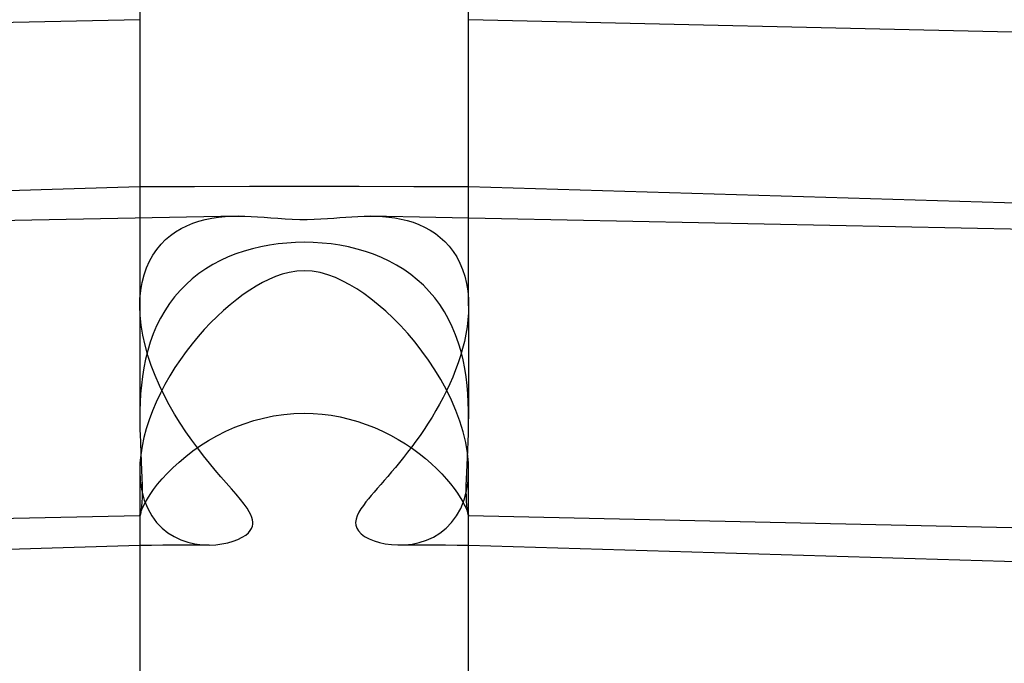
# Model space of a CAD drawing. Header units: millimetres. Extents: x -273 to 273, y -156 to 255.
# Tile 70 of 98: x -3 to 9, y 234 to 242. Entities that reach past the tile are written whole.
import ezdxf

# ---------------------------------------------------------------- set-up
doc = ezdxf.new("R2010")
doc.units = ezdxf.units.MM
doc.layers.add('HIDDEN', color=7, linetype='Continuous')
doc.layers.add('THICK', color=7, linetype='Continuous')

msp = doc.modelspace()

# ---------------------------------------------------------------- linework, layer by layer
at = {"layer": 'HIDDEN'}
for p, q in [((-1.333, 239.829), (-2, 239.826)), ((-0.667, 239.831), (-1.333, 239.829)), ((0, 239.831), (-0.667, 239.831)), ((0.667, 239.831), (0, 239.831)), ((1.333, 239.829), (0.667, 239.831)), ((2, 239.826), (1.333, 239.829)), ((-2, 239.466), (-2, 238.378)), ((-1.355, 239.385), (-1.281, 239.41)), ((-1.281, 239.41), (-1.204, 239.43)), ((-1.204, 239.43), (-1.125, 239.446)), ((-1.125, 239.446), (-1.044, 239.458)), ((-1.044, 239.458), (-0.962, 239.466)), ((-0.962, 239.466), (-0.882, 239.47)), ((-0.882, 239.47), (-0.802, 239.472)), ((0.802, 239.472), (0.877, 239.47)), ((0.877, 239.47), (0.953, 239.466)), ((0.953, 239.466), (1.028, 239.459)), ((1.028, 239.459), (1.103, 239.449)), ((1.103, 239.449), (1.178, 239.435)), ((1.178, 239.435), (1.252, 239.418)), ((1.252, 239.418), (1.324, 239.396)), ((2, 238.378), (2, 239.466)), ((-1.564, 239.281), (-1.497, 239.321)), ((-1.497, 239.321), (-1.428, 239.355)), ((-1.428, 239.355), (-1.355, 239.385)), ((1.324, 239.396), (1.395, 239.369)), ((1.395, 239.369), (1.464, 239.338)), ((1.464, 239.338), (1.531, 239.301)), ((1.531, 239.301), (1.595, 239.26)), ((-1.742, 239.129), (-1.686, 239.185)), ((-1.686, 239.185), (-1.627, 239.236)), ((-1.627, 239.236), (-1.564, 239.281)), ((1.595, 239.26), (1.655, 239.213)), ((1.655, 239.213), (1.711, 239.161)), ((-1.84, 238.998), (-1.794, 239.067)), ((-1.794, 239.067), (-1.742, 239.129)), ((-0.63, 239.074), (-0.731, 239.045)), ((-0.528, 239.098), (-0.63, 239.074)), ((-0.424, 239.118), (-0.528, 239.098)), ((-0.319, 239.133), (-0.424, 239.118)), ((-0.213, 239.144), (-0.319, 239.133)), ((-0.107, 239.151), (-0.213, 239.144)), ((0, 239.153), (-0.107, 239.151)), ((0.11, 239.151), (0, 239.153)), ((0.218, 239.144), (0.11, 239.151)), ((0.327, 239.133), (0.218, 239.144)), ((0.433, 239.117), (0.327, 239.133)), ((0.539, 239.096), (0.433, 239.117)), ((0.642, 239.071), (0.539, 239.096)), ((0.744, 239.041), (0.642, 239.071)), ((1.711, 239.161), (1.764, 239.104)), ((1.764, 239.104), (1.812, 239.042)), ((-1.882, 238.924), (-1.84, 238.998)), ((-1.02, 238.93), (-1.11, 238.883)), ((-0.926, 238.974), (-1.02, 238.93)), ((-0.83, 239.012), (-0.926, 238.974)), ((-0.731, 239.045), (-0.83, 239.012)), ((0.843, 239.007), (0.744, 239.041)), ((0.94, 238.968), (0.843, 239.007)), ((1.033, 238.924), (0.94, 238.968)), ((1.812, 239.042), (1.855, 238.974)), ((1.855, 238.974), (1.893, 238.9)), ((-1.948, 238.757), (-1.918, 238.843)), ((-1.918, 238.843), (-1.882, 238.924)), ((-1.198, 238.83), (-1.282, 238.772)), ((-1.11, 238.883), (-1.198, 238.83)), ((1.124, 238.875), (1.033, 238.924)), ((1.211, 238.821), (1.124, 238.875)), ((1.295, 238.762), (1.211, 238.821)), ((1.893, 238.9), (1.926, 238.823)), ((1.926, 238.823), (1.953, 238.74)), ((-1.971, 238.665), (-1.948, 238.757)), ((-1.362, 238.709), (-1.438, 238.64)), ((-1.282, 238.772), (-1.362, 238.709)), ((1.374, 238.698), (1.295, 238.762)), ((1.449, 238.63), (1.374, 238.698)), ((1.953, 238.74), (1.974, 238.653)), ((-1.998, 238.466), (-1.988, 238.568)), ((-1.988, 238.568), (-1.971, 238.665)), ((-1.51, 238.568), (-1.577, 238.49)), ((-1.438, 238.64), (-1.51, 238.568)), ((1.52, 238.556), (1.449, 238.63)), ((1.974, 238.653), (1.989, 238.561)), ((-1.999, 238.437), (-1.998, 238.451)), ((-1.998, 238.451), (-1.998, 238.466)), ((-1.577, 238.49), (-1.639, 238.408)), ((1.587, 238.478), (1.52, 238.556)), ((1.649, 238.395), (1.587, 238.478)), ((1.989, 238.561), (1.997, 238.466)), ((1.997, 238.466), (1.998, 238.451)), ((1.998, 238.451), (1.999, 238.436)), ((-2, 238.407), (-1.999, 238.422)), ((-2, 238.393), (-2, 238.407)), ((-2, 238.378), (-2, 238.393)), ((-1.996, 238.262), (-2, 238.378)), ((-2, 238.378), (-2, 237.006)), ((-1.999, 238.422), (-1.999, 238.437)), ((-1.639, 238.408), (-1.696, 238.321)), ((1.705, 238.308), (1.649, 238.395)), ((2, 238.378), (1.998, 238.294)), ((1.999, 238.436), (1.999, 238.422)), ((1.999, 238.422), (2, 238.407)), ((2, 238.407), (2, 238.392)), ((2, 238.392), (2, 238.378)), ((2, 238.378), (2, 237.006)), ((-1.984, 238.143), (-1.996, 238.262)), ((-1.749, 238.23), (-1.796, 238.135)), ((-1.696, 238.321), (-1.749, 238.23)), ((1.755, 238.218), (1.705, 238.308)), ((1.801, 238.124), (1.755, 238.218)), ((1.991, 238.209), (1.981, 238.123)), ((1.998, 238.294), (1.991, 238.209)), ((-1.964, 238.022), (-1.984, 238.143)), ((-1.796, 238.135), (-1.837, 238.038)), ((1.841, 238.027), (1.801, 238.124)), ((1.981, 238.123), (1.966, 238.035)), ((-1.936, 237.9), (-1.964, 238.022)), ((-1.837, 238.038), (-1.873, 237.938)), ((1.877, 237.927), (1.841, 238.027)), ((1.966, 238.035), (1.948, 237.948)), ((-1.902, 237.776), (-1.936, 237.9)), ((-1.873, 237.938), (-1.904, 237.836)), ((1.907, 237.825), (1.877, 237.927)), ((1.926, 237.86), (1.901, 237.773)), ((1.948, 237.948), (1.926, 237.86)), ((-1.93, 237.731), (-1.951, 237.626)), ((-1.904, 237.836), (-1.93, 237.731)), ((-1.86, 237.653), (-1.902, 237.776)), ((1.901, 237.773), (1.872, 237.686)), ((1.932, 237.722), (1.907, 237.825)), ((-1.951, 237.626), (-1.968, 237.52)), ((-1.813, 237.532), (-1.86, 237.653)), ((1.872, 237.686), (1.841, 237.6)), ((1.952, 237.619), (1.932, 237.722)), ((1.969, 237.516), (1.952, 237.619)), ((-1.968, 237.52), (-1.981, 237.415)), ((-1.761, 237.411), (-1.813, 237.532)), ((1.806, 237.514), (1.77, 237.43)), ((1.841, 237.6), (1.806, 237.514)), ((1.981, 237.412), (1.969, 237.516)), ((-1.981, 237.415), (-1.99, 237.311)), ((-1.704, 237.293), (-1.761, 237.411)), ((1.77, 237.43), (1.73, 237.347)), ((1.99, 237.309), (1.981, 237.412)), ((-1.99, 237.311), (-1.996, 237.208)), ((-1.642, 237.176), (-1.704, 237.293)), ((1.689, 237.265), (1.646, 237.184)), ((1.73, 237.347), (1.689, 237.265)), ((1.996, 237.207), (1.99, 237.309)), ((-1.996, 237.208), (-1.999, 237.105)), ((-1.577, 237.063), (-1.642, 237.176)), ((1.646, 237.184), (1.602, 237.105)), ((1.999, 237.106), (1.996, 237.207)), ((-1.999, 237.105), (-2, 237.005)), ((-1.509, 236.953), (-1.577, 237.063)), ((-0.614, 236.984), (-0.495, 237.015)), ((-0.495, 237.015), (-0.373, 237.04)), ((-0.373, 237.04), (-0.25, 237.058)), ((-0.25, 237.058), (-0.125, 237.069)), ((-0.125, 237.069), (0, 237.073)), ((0, 237.073), (0.11, 237.07)), ((0.11, 237.07), (0.22, 237.062)), ((0.22, 237.062), (0.329, 237.048)), ((0.329, 237.048), (0.438, 237.028)), ((0.438, 237.028), (0.545, 237.003)), ((1.555, 237.027), (1.508, 236.951)), ((1.602, 237.105), (1.555, 237.027)), ((2, 237.006), (1.999, 237.106)), ((-2, 237.005), (-2, 236.975)), ((-2, 236.975), (-2, 236.944)), ((-2, 236.944), (-1.999, 236.914)), ((-1.999, 236.914), (-1.999, 236.884)), ((-1.439, 236.848), (-1.509, 236.953)), ((-0.955, 236.854), (-0.844, 236.903)), ((-0.844, 236.903), (-0.731, 236.946)), ((-0.731, 236.946), (-0.614, 236.984)), ((0.545, 237.003), (0.65, 236.973)), ((0.65, 236.973), (0.754, 236.938)), ((0.754, 236.938), (0.855, 236.898)), ((0.855, 236.898), (0.954, 236.854)), ((1.508, 236.951), (1.459, 236.877)), ((1.999, 236.915), (2, 236.945)), ((1.999, 236.885), (1.999, 236.915)), ((2, 236.976), (2, 237.006)), ((2, 236.945), (2, 236.976)), ((-1.999, 236.884), (-1.998, 236.855)), ((-1.998, 236.855), (-1.997, 236.826)), ((-1.997, 236.826), (-1.993, 236.706)), ((-1.368, 236.746), (-1.439, 236.848)), ((-1.164, 236.742), (-1.062, 236.8)), ((-1.062, 236.8), (-0.955, 236.854)), ((0.954, 236.854), (1.05, 236.807)), ((1.05, 236.807), (1.142, 236.755)), ((1.409, 236.804), (1.359, 236.733)), ((1.459, 236.877), (1.409, 236.804)), ((1.994, 236.725), (1.997, 236.826)), ((1.997, 236.826), (1.998, 236.855)), ((1.998, 236.855), (1.999, 236.885)), ((-1.993, 236.706), (-1.988, 236.591)), ((-1.296, 236.648), (-1.368, 236.746)), ((-1.354, 236.616), (-1.261, 236.681)), ((-1.261, 236.681), (-1.164, 236.742)), ((1.142, 236.755), (1.231, 236.7)), ((1.231, 236.7), (1.317, 236.643)), ((1.308, 236.664), (1.258, 236.598)), ((1.359, 236.733), (1.308, 236.664)), ((1.99, 236.628), (1.994, 236.725)), ((-1.988, 236.591), (-1.983, 236.483)), ((-1.523, 236.48), (-1.441, 236.549)), ((-1.441, 236.549), (-1.354, 236.616)), ((-1.224, 236.555), (-1.296, 236.648)), ((-1.152, 236.466), (-1.224, 236.555)), ((1.208, 236.535), (1.158, 236.474)), ((1.258, 236.598), (1.208, 236.535)), ((1.317, 236.643), (1.398, 236.583)), ((1.398, 236.583), (1.474, 236.522)), ((1.981, 236.443), (1.985, 236.534)), ((1.985, 236.534), (1.99, 236.628)), ((-1.983, 236.483), (-1.978, 236.381)), ((-1.598, 236.411), (-1.523, 236.48)), ((-1.082, 236.381), (-1.152, 236.466)), ((1.11, 236.415), (1.063, 236.359)), ((1.158, 236.474), (1.11, 236.415)), ((1.474, 236.522), (1.545, 236.46)), ((1.545, 236.46), (1.612, 236.397)), ((1.977, 236.356), (1.981, 236.443)), ((-2, 236.38), (-1.994, 236.249)), ((-1.978, 236.381), (-1.974, 236.286)), ((-1.729, 236.274), (-1.667, 236.342)), ((-1.667, 236.342), (-1.598, 236.411)), ((-1.013, 236.301), (-1.082, 236.381)), ((-0.948, 236.226), (-1.013, 236.301)), ((1.017, 236.305), (0.972, 236.254)), ((1.063, 236.359), (1.017, 236.305)), ((1.612, 236.397), (1.673, 236.335)), ((1.673, 236.335), (1.73, 236.273)), ((1.974, 236.273), (1.977, 236.356)), ((1.994, 236.25), (2, 236.38)), ((-1.994, 236.249), (-1.975, 236.128)), ((-1.974, 236.286), (-1.972, 236.2)), ((-1.972, 236.2), (-1.971, 236.121)), ((-1.832, 236.145), (-1.783, 236.209)), ((-1.783, 236.209), (-1.729, 236.274)), ((-0.886, 236.155), (-0.948, 236.226)), ((0.93, 236.205), (0.889, 236.159)), ((0.972, 236.254), (0.93, 236.205)), ((1.73, 236.273), (1.78, 236.213)), ((1.78, 236.213), (1.824, 236.156)), ((1.971, 236.196), (1.974, 236.273)), ((1.971, 236.124), (1.971, 236.196)), ((1.975, 236.129), (1.994, 236.25)), ((-1.975, 236.128), (-1.945, 236.016)), ((-1.971, 236.121), (-1.972, 236.05)), ((-1.908, 236.032), (-1.873, 236.086)), ((-1.873, 236.086), (-1.832, 236.145)), ((-0.828, 236.088), (-0.886, 236.155)), ((-0.777, 236.026), (-0.828, 236.088)), ((0.815, 236.073), (0.782, 236.033)), ((0.851, 236.115), (0.815, 236.073)), ((0.889, 236.159), (0.851, 236.115)), ((1.824, 236.156), (1.863, 236.101)), ((1.863, 236.101), (1.896, 236.05)), ((1.945, 236.018), (1.975, 236.129)), ((1.972, 236.059), (1.971, 236.124)), ((1.974, 236.003), (1.972, 236.059)), ((-1.978, 235.939), (-1.983, 235.898)), ((-1.974, 235.99), (-1.978, 235.939)), ((-1.975, 235.904), (-1.958, 235.94)), ((-1.972, 236.05), (-1.974, 235.99)), ((-1.958, 235.94), (-1.936, 235.983)), ((-1.945, 236.016), (-1.904, 235.914)), ((-1.936, 235.983), (-1.908, 236.032)), ((-0.731, 235.968), (-0.777, 236.026)), ((-0.695, 235.918), (-0.731, 235.968)), ((0.719, 235.953), (0.69, 235.91)), ((0.751, 235.994), (0.719, 235.953)), ((0.782, 236.033), (0.751, 235.994)), ((1.896, 236.05), (1.924, 236.003)), ((1.904, 235.916), (1.945, 236.018)), ((1.924, 236.003), (1.947, 235.961)), ((1.947, 235.961), (1.965, 235.925)), ((1.977, 235.956), (1.974, 236.003)), ((1.981, 235.916), (1.977, 235.956)), ((-2, 235.826), (-13.559, 235.571)), ((-2, 235.827), (-1.999, 235.835)), ((-1.997, 235.831), (-2, 235.826)), ((-2, 235.826), (-2, 235.827)), ((-2, 235.827), (-2, 235.827)), ((-2, 235.826), (-2, 235.826)), ((-2, 235.826), (-2, 235.826)), ((-2, 235.826), (-2, 235.826)), ((-2, 235.826), (-2, 235.826)), ((-1.999, 235.835), (-1.995, 235.851)), ((-1.993, 235.844), (-1.997, 235.831)), ((-1.995, 235.851), (-1.987, 235.874)), ((-1.988, 235.866), (-1.993, 235.844)), ((-1.983, 235.898), (-1.988, 235.866)), ((-1.987, 235.874), (-1.975, 235.904)), ((-1.904, 235.914), (-1.854, 235.824)), ((-1.854, 235.824), (-1.795, 235.746)), ((-0.668, 235.875), (-0.695, 235.918)), ((-0.649, 235.838), (-0.668, 235.875)), ((-0.637, 235.807), (-0.649, 235.838)), ((0.643, 235.825), (0.63, 235.784)), ((0.664, 235.868), (0.643, 235.825)), ((0.69, 235.91), (0.664, 235.868)), ((1.793, 235.743), (1.853, 235.824)), ((1.853, 235.824), (1.904, 235.916)), ((1.965, 235.925), (1.979, 235.893)), ((1.979, 235.893), (1.989, 235.868)), ((1.985, 235.883), (1.981, 235.916)), ((1.99, 235.859), (1.985, 235.883)), ((1.989, 235.868), (1.995, 235.848)), ((1.994, 235.841), (1.99, 235.859)), ((1.997, 235.83), (1.994, 235.841)), ((1.995, 235.848), (1.999, 235.834)), ((2, 235.826), (1.997, 235.83)), ((1.999, 235.834), (2, 235.827)), ((2, 235.827), (2, 235.827)), ((2, 235.827), (2, 235.826)), ((2, 235.826), (2, 235.826)), ((2, 235.826), (2, 235.826)), ((2, 235.826), (2, 235.826)), ((2, 235.826), (2, 235.826)), ((13.453, 235.575), (2, 235.826)), ((-1.795, 235.746), (-1.73, 235.677)), ((-0.64, 235.673), (-0.63, 235.698)), ((-0.629, 235.778), (-0.637, 235.807)), ((-0.63, 235.698), (-0.625, 235.723)), ((-0.625, 235.75), (-0.629, 235.778)), ((-0.625, 235.723), (-0.625, 235.75)), ((0.63, 235.784), (0.625, 235.746)), ((0.625, 235.746), (0.627, 235.71)), ((0.627, 235.71), (0.639, 235.676)), ((1.726, 235.674), (1.793, 235.743)), ((-1.73, 235.677), (-1.658, 235.62)), ((-1.658, 235.62), (-1.581, 235.572)), ((-0.754, 235.564), (-0.711, 235.592)), ((-0.711, 235.592), (-0.679, 235.62)), ((-0.679, 235.62), (-0.656, 235.647)), ((-0.656, 235.647), (-0.64, 235.673)), ((0.639, 235.676), (0.66, 235.641)), ((0.66, 235.641), (0.692, 235.608)), ((0.692, 235.608), (0.735, 235.575)), ((0.735, 235.575), (0.788, 235.546)), ((1.571, 235.566), (1.651, 235.615)), ((1.651, 235.615), (1.726, 235.674)), ((-1.859, 235.466), (-2, 235.465)), ((-1.719, 235.467), (-1.859, 235.466)), ((-1.578, 235.468), (-1.719, 235.467)), ((-1.581, 235.572), (-1.5, 235.534)), ((-1.437, 235.469), (-1.578, 235.468)), ((-1.5, 235.534), (-1.416, 235.505)), ((-1.297, 235.47), (-1.437, 235.469)), ((-1.416, 235.505), (-1.33, 235.485)), ((-1.33, 235.485), (-1.242, 235.474)), ((-1.156, 235.47), (-1.297, 235.47)), ((-1.242, 235.474), (-1.156, 235.47)), ((-1.156, 235.47), (-1.077, 235.474)), ((-1.077, 235.474), (-1.002, 235.483)), ((-1.002, 235.483), (-0.931, 235.497)), ((-0.931, 235.497), (-0.865, 235.516)), ((-0.865, 235.516), (-0.806, 235.538)), ((-0.806, 235.538), (-0.754, 235.564)), ((0.788, 235.546), (0.849, 235.522)), ((0.849, 235.522), (0.915, 235.501)), ((0.915, 235.501), (0.985, 235.486)), ((0.985, 235.486), (1.06, 235.476)), ((1.06, 235.476), (1.138, 235.471)), ((1.138, 235.471), (1.224, 235.473)), ((1.297, 235.47), (1.156, 235.47)), ((1.224, 235.473), (1.312, 235.482)), ((1.437, 235.469), (1.297, 235.47)), ((1.312, 235.482), (1.4, 235.501)), ((1.4, 235.501), (1.487, 235.528)), ((1.578, 235.468), (1.437, 235.469)), ((1.487, 235.528), (1.571, 235.566)), ((1.719, 235.467), (1.578, 235.468)), ((1.859, 235.466), (1.719, 235.467)), ((2, 235.465), (1.859, 235.466))]:
    msp.add_line(p, q, dxfattribs=at)
at = {"layer": 'THICK'}
for p, q in [((-2, 244.631), (-2, 239.466)), ((2, 239.466), (2, 244.631)), ((-2, 241.861), (-13.599, 241.597)), ((13.596, 241.597), (2, 241.861)), ((-2, 239.826), (-19.794, 239.282)), ((18.936, 239.328), (2, 239.826)), ((-0.802, 239.472), (-9.965, 239.286)), ((-0.802, 239.472), (-0.722, 239.471)), ((-0.722, 239.471), (-0.644, 239.468)), ((-0.644, 239.468), (-0.567, 239.464)), ((-0.567, 239.464), (-0.488, 239.458)), ((-0.488, 239.458), (-0.405, 239.452)), ((-0.405, 239.452), (-0.32, 239.445)), ((-0.32, 239.445), (-0.233, 239.439)), ((-0.233, 239.439), (-0.145, 239.434)), ((-0.145, 239.434), (-0.054, 239.431)), ((-0.054, 239.431), (0.035, 239.431)), ((0.035, 239.431), (0.12, 239.433)), ((0.12, 239.433), (0.202, 239.437)), ((0.202, 239.437), (0.282, 239.442)), ((0.282, 239.442), (0.359, 239.448)), ((0.359, 239.448), (0.432, 239.454)), ((0.432, 239.454), (0.505, 239.459)), ((0.505, 239.459), (0.578, 239.464)), ((0.578, 239.464), (0.653, 239.468)), ((0.653, 239.468), (0.727, 239.471)), ((0.727, 239.471), (0.802, 239.472)), ((10.1, 239.281), (0.802, 239.472)), ((-0.431, 238.701), (-0.507, 238.663)), ((-0.351, 238.735), (-0.431, 238.701)), ((-0.268, 238.764), (-0.351, 238.735)), ((-0.182, 238.787), (-0.268, 238.764)), ((-0.092, 238.801), (-0.182, 238.787)), ((0.001, 238.806), (-0.092, 238.801)), ((0.098, 238.8), (0.001, 238.806)), ((0.195, 238.784), (0.098, 238.8)), ((0.289, 238.758), (0.195, 238.784)), ((0.381, 238.723), (0.289, 238.758)), ((0.471, 238.682), (0.381, 238.723)), ((-0.663, 238.571), (-0.742, 238.516)), ((-0.585, 238.62), (-0.663, 238.571)), ((-0.507, 238.663), (-0.585, 238.62)), ((0.556, 238.636), (0.471, 238.682)), ((0.64, 238.586), (0.556, 238.636)), ((0.725, 238.528), (0.64, 238.586)), ((-0.821, 238.457), (-0.901, 238.393)), ((-0.742, 238.516), (-0.821, 238.457)), ((0.812, 238.464), (0.725, 238.528)), ((0.901, 238.393), (0.812, 238.464)), ((-0.901, 238.393), (-0.981, 238.324)), ((0.991, 238.315), (0.901, 238.393)), ((-1.06, 238.25), (-1.139, 238.173)), ((-0.981, 238.324), (-1.06, 238.25)), ((1.081, 238.23), (0.991, 238.315)), ((1.171, 238.139), (1.081, 238.23)), ((-1.216, 238.091), (-1.291, 238.006)), ((-1.139, 238.173), (-1.216, 238.091)), ((1.26, 238.042), (1.171, 238.139)), ((-1.291, 238.006), (-1.365, 237.916)), ((1.348, 237.938), (1.26, 238.042)), ((-1.365, 237.916), (-1.437, 237.824)), ((1.432, 237.83), (1.348, 237.938)), ((-1.437, 237.824), (-1.506, 237.728)), ((1.513, 237.718), (1.432, 237.83)), ((-1.573, 237.628), (-1.636, 237.527)), ((-1.506, 237.728), (-1.573, 237.628)), ((1.59, 237.602), (1.513, 237.718)), ((-1.636, 237.527), (-1.695, 237.423)), ((1.662, 237.482), (1.59, 237.602)), ((-1.695, 237.423), (-1.75, 237.317)), ((1.729, 237.359), (1.662, 237.482)), ((-1.75, 237.317), (-1.801, 237.21)), ((1.79, 237.234), (1.729, 237.359)), ((-1.801, 237.21), (-1.847, 237.102)), ((1.845, 237.106), (1.79, 237.234)), ((-1.847, 237.102), (-1.887, 236.994)), ((1.893, 236.977), (1.845, 237.106)), ((-1.887, 236.994), (-1.922, 236.885)), ((1.933, 236.847), (1.893, 236.977)), ((-1.95, 236.777), (-1.973, 236.671)), ((-1.922, 236.885), (-1.95, 236.777)), ((1.964, 236.717), (1.933, 236.847)), ((-1.973, 236.671), (-1.988, 236.567)), ((1.985, 236.59), (1.964, 236.717)), ((-1.988, 236.567), (-1.998, 236.465)), ((1.997, 236.465), (1.985, 236.59)), ((-1.999, 236.422), (-2, 236.408)), ((-1.998, 236.451), (-1.999, 236.437)), ((-1.999, 236.437), (-1.999, 236.422)), ((-1.998, 236.465), (-1.998, 236.451)), ((1.998, 236.451), (1.997, 236.465)), ((1.999, 236.437), (1.998, 236.451)), ((1.999, 236.422), (1.999, 236.437)), ((2, 236.408), (1.999, 236.422)), ((-2, 236.408), (-2, 236.394)), ((-2, 236.394), (-2, 236.38)), ((-2, 236.38), (-2, 231.214)), ((2, 236.394), (2, 236.408)), ((2, 236.38), (2, 236.394)), ((2, 231.214), (2, 236.38)), ((-2, 235.465), (-13.577, 235.12)), ((13.578, 235.12), (2, 235.465))]:
    msp.add_line(p, q, dxfattribs=at)

doc.saveas('drawing.dxf')
